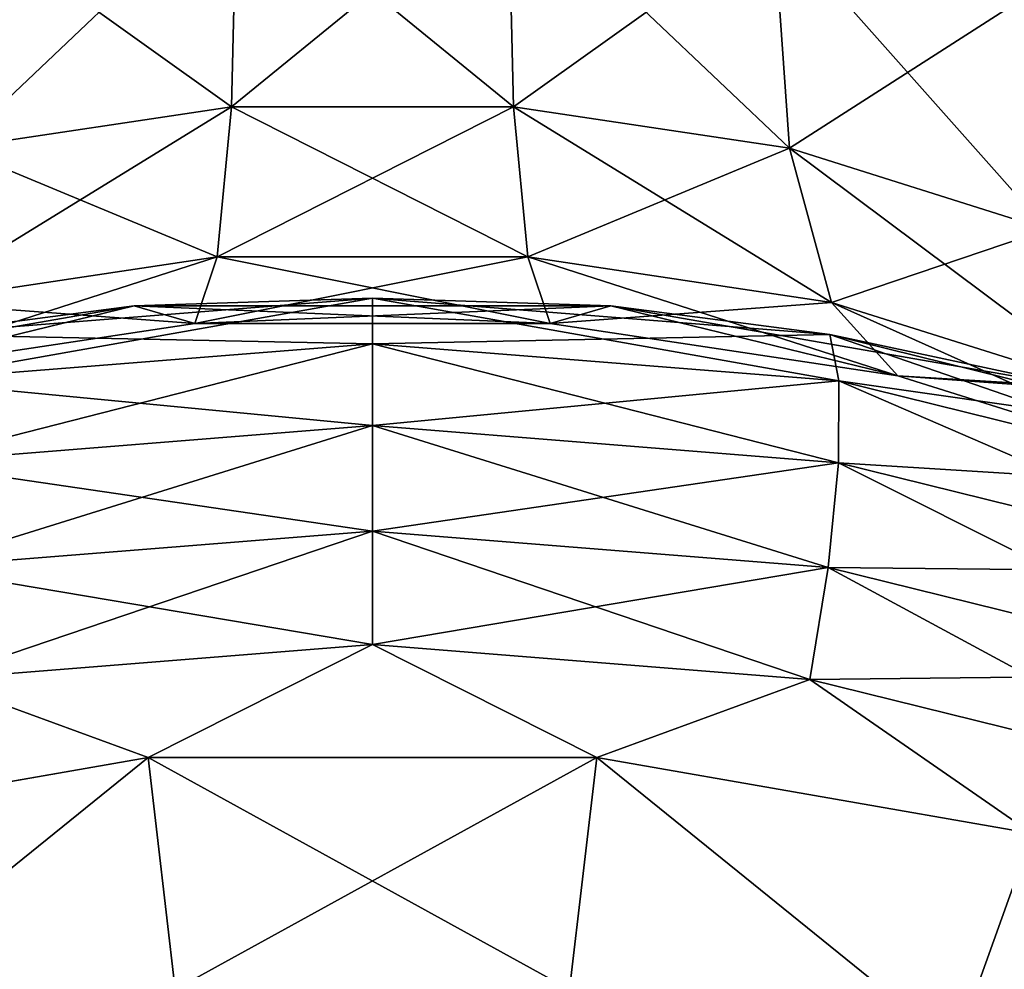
# Model space of a CAD drawing. Header units: millimetres. Extents: x -139 to 139, y -32 to 1264.
# Tile 96 of 256: x 124.77 to 127.15, y -13.27 to -10.98. Entities that reach past the tile are written whole.
import ezdxf

# ---------------------------------------------------------------- set-up
doc = ezdxf.new("R2010")
doc.units = ezdxf.units.MM
doc.header["$LTSCALE"] = 26.699852
for name, color, linetype in [('110', 7, 'CONTINUOUS'), ('111', 7, 'CONTINUOUS'), ('112', 7, 'CONTINUOUS'), ('67', 7, 'CONTINUOUS'), ('68', 7, 'CONTINUOUS'), ('71', 7, 'CONTINUOUS')]:
    doc.layers.add(name, color=color, linetype=linetype)

msp = doc.modelspace()

# ---------------------------------------------------------------- linework, layer by layer
at = {"layer": '110', "color": 7, "linetype": 'CONTINUOUS', "true_color": 0xa2afbf}
for points in [[(125.0842, -12.7639, 19.0655), (124.0335, -12.947, 18.8824), (124.2183, -13.4633, 19.5861), (125.0842, -12.7639, 19.0655)], [(125.1492, -13.3234, 19.726), (125.0842, -12.7639, 19.0655), (124.2183, -13.4633, 19.5861), (125.1492, -13.3234, 19.726)], [(126.1663, -12.7639, 19.0654), (125.0842, -12.7639, 19.0655), (126.1008, -13.3234, 19.726), (126.1663, -12.7639, 19.0654)], [(126.1008, -13.3234, 19.726), (125.0842, -12.7639, 19.0655), (125.1492, -13.3234, 19.726), (126.1008, -13.3234, 19.726)], [(127.0317, -13.4633, 19.5861), (126.1663, -12.7639, 19.0654), (126.1008, -13.3234, 19.726), (127.0317, -13.4633, 19.5861)], [(127.2169, -12.9471, 18.8823), (126.1663, -12.7639, 19.0654), (127.0317, -13.4633, 19.5861), (127.2169, -12.9471, 18.8823)], [(127.9011, -13.737, 19.3124), (127.2169, -12.9471, 18.8823), (127.0317, -13.4633, 19.5861), (127.9011, -13.737, 19.3124)]]:
    msp.add_3dface(points, dxfattribs=at)
at = {"layer": '111', "color": 7, "linetype": 'CONTINUOUS', "true_color": 0xa2afbf}
for points in [[(124.5217, -11.7427, 18.5789), (125.625, -11.7648, 18.9172), (125.625, -11.6548, 18.6668), (124.5217, -11.7427, 18.5789)], [(124.5217, -11.7427, 18.5789), (125.625, -11.6548, 18.6668), (125.05, -11.6735, 18.3701), (124.5217, -11.7427, 18.5789)], [(125.05, -11.6735, 18.3701), (125.625, -11.6548, 18.6668), (126.2, -11.6735, 18.3701), (125.05, -11.6735, 18.3701)], [(125.625, -11.7648, 18.9172), (126.7504, -11.8545, 18.8275), (125.625, -11.6548, 18.6668), (125.625, -11.7648, 18.9172)], [(125.625, -11.6548, 18.6668), (126.7504, -11.8545, 18.8275), (126.7283, -11.7427, 18.5789), (125.625, -11.6548, 18.6668)], [(125.625, -11.6548, 18.6668), (126.7283, -11.7427, 18.5789), (126.2, -11.6735, 18.3701), (125.625, -11.6548, 18.6668)], [(123.9335, -11.8681, 18.1755), (124.5217, -11.7427, 18.5789), (125.05, -11.6735, 18.3701), (123.9335, -11.8681, 18.1755)], [(126.2, -11.6735, 18.3701), (126.7283, -11.7427, 18.5789), (127.3165, -11.8681, 18.1755), (126.2, -11.6735, 18.3701)], [(124.4996, -11.8545, 18.8275), (125.625, -11.7648, 18.9172), (124.5217, -11.7427, 18.5789), (124.4996, -11.8545, 18.8275)], [(126.7504, -11.8545, 18.8275), (127.8194, -12.119, 18.5631), (126.7283, -11.7427, 18.5789), (126.7504, -11.8545, 18.8275)], [(126.7283, -11.7427, 18.5789), (127.8194, -12.119, 18.5631), (127.7763, -12.002, 18.3196), (126.7283, -11.7427, 18.5789)], [(126.7283, -11.7427, 18.5789), (127.7763, -12.002, 18.3196), (127.3165, -11.8681, 18.1755), (126.7283, -11.7427, 18.5789)], [(124.4996, -11.8545, 18.8275), (125.625, -11.9624, 19.1063), (125.625, -11.7648, 18.9172), (124.4996, -11.8545, 18.8275)], [(125.625, -11.9624, 19.1063), (126.7491, -12.052, 19.0168), (125.625, -11.7648, 18.9172), (125.625, -11.9624, 19.1063)], [(125.625, -11.7648, 18.9172), (126.7491, -12.052, 19.0168), (126.7504, -11.8545, 18.8275), (125.625, -11.7648, 18.9172)], [(124.5009, -12.052, 19.0168), (125.625, -11.9624, 19.1063), (124.4996, -11.8545, 18.8275), (124.5009, -12.052, 19.0168)], [(126.7491, -12.052, 19.0168), (127.8168, -12.3161, 18.7526), (126.7504, -11.8545, 18.8275), (126.7491, -12.052, 19.0168)], [(126.7504, -11.8545, 18.8275), (127.8168, -12.3161, 18.7526), (127.8194, -12.119, 18.5631), (126.7504, -11.8545, 18.8275)], [(124.5009, -12.052, 19.0168), (125.625, -12.2174, 19.2053), (125.625, -11.9624, 19.1063), (124.5009, -12.052, 19.0168)], [(125.625, -12.2174, 19.2053), (126.7245, -12.305, 19.1177), (125.625, -11.9624, 19.1063), (125.625, -12.2174, 19.2053)], [(125.625, -11.9624, 19.1063), (126.7245, -12.305, 19.1177), (126.7491, -12.052, 19.0168), (125.625, -11.9624, 19.1063)], [(124.5255, -12.305, 19.1177), (125.625, -12.2174, 19.2053), (124.5009, -12.052, 19.0168), (124.5255, -12.305, 19.1177)], [(126.7245, -12.305, 19.1177), (127.7689, -12.5634, 18.8593), (126.7491, -12.052, 19.0168), (126.7245, -12.305, 19.1177)], [(126.7491, -12.052, 19.0168), (127.7689, -12.5634, 18.8593), (127.8168, -12.3161, 18.7526), (126.7491, -12.052, 19.0168)], [(124.5255, -12.305, 19.1177), (125.625, -12.4908, 19.199), (125.625, -12.2174, 19.2053), (124.5255, -12.305, 19.1177)], [(125.625, -12.4908, 19.199), (126.6805, -12.5749, 19.1149), (125.625, -12.2174, 19.2053), (125.625, -12.4908, 19.199)], [(125.625, -12.2174, 19.2053), (126.6805, -12.5749, 19.1149), (126.7245, -12.305, 19.1177), (125.625, -12.2174, 19.2053)], [(124.5695, -12.5749, 19.1149), (125.625, -12.4908, 19.199), (124.5255, -12.305, 19.1177), (124.5695, -12.5749, 19.1149)], [(126.6805, -12.5749, 19.1149), (127.6831, -12.823, 18.8669), (126.7245, -12.305, 19.1177), (126.6805, -12.5749, 19.1149)], [(126.7245, -12.305, 19.1177), (127.6831, -12.823, 18.8669), (127.7689, -12.5634, 18.8593), (126.7245, -12.305, 19.1177)], [(124.5695, -12.5749, 19.1149), (125.0842, -12.7639, 19.0655), (125.625, -12.4908, 19.199), (124.5695, -12.5749, 19.1149)], [(125.0842, -12.7639, 19.0655), (126.1663, -12.7639, 19.0654), (125.625, -12.4908, 19.199), (125.0842, -12.7639, 19.0655)], [(125.625, -12.4908, 19.199), (126.1663, -12.7639, 19.0654), (126.6805, -12.5749, 19.1149), (125.625, -12.4908, 19.199)], [(124.0335, -12.947, 18.8824), (125.0842, -12.7639, 19.0655), (124.5695, -12.5749, 19.1149), (124.0335, -12.947, 18.8824)], [(126.1663, -12.7639, 19.0654), (127.2169, -12.9471, 18.8823), (126.6805, -12.5749, 19.1149), (126.1663, -12.7639, 19.0654)], [(126.6805, -12.5749, 19.1149), (127.2169, -12.9471, 18.8823), (127.6831, -12.823, 18.8669), (126.6805, -12.5749, 19.1149)]]:
    msp.add_3dface(points, dxfattribs=at)
at = {"layer": '112', "color": 7, "linetype": 'CONTINUOUS', "true_color": 0xa2afbf}
for points in [[(124.6575, -10.7448, 14.9559), (125.2847, -11.193, 15.7721), (125.2977, -10.6486, 15.0522), (124.6575, -10.7448, 14.9559)], [(125.2847, -11.193, 15.7721), (125.9653, -11.193, 15.7721), (125.2977, -10.6486, 15.0522), (125.2847, -11.193, 15.7721)], [(125.2977, -10.6486, 15.0522), (125.9653, -11.193, 15.7721), (125.9523, -10.6486, 15.0522), (125.2977, -10.6486, 15.0522)], [(125.9653, -11.193, 15.7721), (126.6311, -11.2931, 15.6721), (125.9523, -10.6486, 15.0522), (125.9653, -11.193, 15.7721)], [(125.9523, -10.6486, 15.0522), (126.6311, -11.2931, 15.6721), (126.5925, -10.7448, 14.9559), (125.9523, -10.6486, 15.0522)], [(124.6189, -11.2931, 15.6721), (125.2847, -11.193, 15.7721), (124.6575, -10.7448, 14.9559), (124.6189, -11.2931, 15.6721)], [(126.6311, -11.2931, 15.6721), (127.2529, -11.4888, 15.4763), (126.5925, -10.7448, 14.9559), (126.6311, -11.2931, 15.6721)], [(126.5925, -10.7448, 14.9559), (127.2529, -11.4888, 15.4763), (127.1905, -10.9331, 14.7677), (126.5925, -10.7448, 14.9559)], [(124.6189, -11.2931, 15.6721), (125.2502, -11.5555, 16.5981), (125.2847, -11.193, 15.7721), (124.6189, -11.2931, 15.6721)], [(125.2502, -11.5555, 16.5981), (125.9998, -11.5555, 16.5981), (125.2847, -11.193, 15.7721), (125.2502, -11.5555, 16.5981)], [(125.2847, -11.193, 15.7721), (125.9998, -11.5555, 16.5981), (125.9653, -11.193, 15.7721), (125.2847, -11.193, 15.7721)], [(125.9998, -11.5555, 16.5981), (126.7329, -11.6657, 16.4879), (125.9653, -11.193, 15.7721), (125.9998, -11.5555, 16.5981)], [(125.9653, -11.193, 15.7721), (126.7329, -11.6657, 16.4879), (126.6311, -11.2931, 15.6721), (125.9653, -11.193, 15.7721)], [(124.5171, -11.6657, 16.4879), (125.2502, -11.5555, 16.5981), (124.6189, -11.2931, 15.6721), (124.5171, -11.6657, 16.4879)], [(126.7329, -11.6657, 16.4879), (127.4177, -11.8813, 16.2724), (126.6311, -11.2931, 15.6721), (126.7329, -11.6657, 16.4879)], [(126.6311, -11.2931, 15.6721), (127.4177, -11.8813, 16.2724), (127.2529, -11.4888, 15.4763), (126.6311, -11.2931, 15.6721)], [(124.5171, -11.6657, 16.4879), (125.1963, -11.7161, 17.4848), (125.2502, -11.5555, 16.5981), (124.5171, -11.6657, 16.4879)], [(125.1963, -11.7161, 17.4848), (126.0537, -11.7161, 17.4848), (125.2502, -11.5555, 16.5981), (125.1963, -11.7161, 17.4848)], [(125.2502, -11.5555, 16.5981), (126.0537, -11.7161, 17.4848), (125.9998, -11.5555, 16.5981), (125.2502, -11.5555, 16.5981)], [(126.0537, -11.7161, 17.4848), (126.8924, -11.8422, 17.3587), (125.9998, -11.5555, 16.5981), (126.0537, -11.7161, 17.4848)], [(125.9998, -11.5555, 16.5981), (126.8924, -11.8422, 17.3587), (126.7329, -11.6657, 16.4879), (125.9998, -11.5555, 16.5981)], [(123.9335, -11.8681, 18.1755), (125.05, -11.6735, 18.3701), (124.3576, -11.8422, 17.3587), (123.9335, -11.8681, 18.1755)], [(124.3576, -11.8422, 17.3587), (125.1963, -11.7161, 17.4848), (124.5171, -11.6657, 16.4879), (124.3576, -11.8422, 17.3587)], [(124.3576, -11.8422, 17.3587), (125.05, -11.6735, 18.3701), (125.1963, -11.7161, 17.4848), (124.3576, -11.8422, 17.3587)], [(125.05, -11.6735, 18.3701), (126.2, -11.6735, 18.3701), (125.1963, -11.7161, 17.4848), (125.05, -11.6735, 18.3701)], [(125.1963, -11.7161, 17.4848), (126.2, -11.6735, 18.3701), (126.0537, -11.7161, 17.4848), (125.1963, -11.7161, 17.4848)], [(126.0537, -11.7161, 17.4848), (126.2, -11.6735, 18.3701), (126.8924, -11.8422, 17.3587), (126.0537, -11.7161, 17.4848)], [(126.2, -11.6735, 18.3701), (127.3165, -11.8681, 18.1755), (126.8924, -11.8422, 17.3587), (126.2, -11.6735, 18.3701)], [(126.8924, -11.8422, 17.3587), (127.6757, -12.0888, 17.1121), (126.7329, -11.6657, 16.4879), (126.8924, -11.8422, 17.3587)], [(126.7329, -11.6657, 16.4879), (127.6757, -12.0888, 17.1121), (127.4177, -11.8813, 16.2724), (126.7329, -11.6657, 16.4879)], [(126.8924, -11.8422, 17.3587), (127.3165, -11.8681, 18.1755), (127.6757, -12.0888, 17.1121), (126.8924, -11.8422, 17.3587)]]:
    msp.add_3dface(points, dxfattribs=at)
at = {"layer": '67', "color": 7, "linetype": 'CONTINUOUS', "true_color": 0xa2afbf}
for points in [[(124.5217, -11.7427, -18.5789), (125.625, -11.6548, -18.6668), (124.4996, -11.8545, -18.8275), (124.5217, -11.7427, -18.5789)], [(124.4996, -11.8545, -18.8275), (125.625, -11.6548, -18.6668), (125.625, -11.7648, -18.9172), (124.4996, -11.8545, -18.8275)], [(125.625, -11.6548, -18.6668), (124.5217, -11.7427, -18.5789), (125.05, -11.6735, -18.3701), (125.625, -11.6548, -18.6668)], [(126.2, -11.6735, -18.3701), (125.625, -11.6548, -18.6668), (125.05, -11.6735, -18.3701), (126.2, -11.6735, -18.3701)], [(126.7283, -11.7427, -18.5789), (125.625, -11.6548, -18.6668), (126.2, -11.6735, -18.3701), (126.7283, -11.7427, -18.5789)], [(125.625, -11.6548, -18.6668), (126.7283, -11.7427, -18.5789), (125.625, -11.7648, -18.9172), (125.625, -11.6548, -18.6668)], [(125.05, -11.6735, -18.3701), (124.5217, -11.7427, -18.5789), (123.9335, -11.8681, -18.1755), (125.05, -11.6735, -18.3701)], [(127.3165, -11.8681, -18.1755), (126.7283, -11.7427, -18.5789), (126.2, -11.6735, -18.3701), (127.3165, -11.8681, -18.1755)], [(125.625, -11.7648, -18.9172), (126.7283, -11.7427, -18.5789), (126.7504, -11.8545, -18.8275), (125.625, -11.7648, -18.9172)], [(127.7763, -12.002, -18.3196), (126.7283, -11.7427, -18.5789), (127.3165, -11.8681, -18.1755), (127.7763, -12.002, -18.3196)], [(126.7283, -11.7427, -18.5789), (127.7763, -12.002, -18.3196), (126.7504, -11.8545, -18.8275), (126.7283, -11.7427, -18.5789)], [(124.4996, -11.8545, -18.8275), (125.625, -11.7648, -18.9172), (124.5009, -12.052, -19.0168), (124.4996, -11.8545, -18.8275)], [(124.5009, -12.052, -19.0168), (125.625, -11.7648, -18.9172), (125.625, -11.9624, -19.1063), (124.5009, -12.052, -19.0168)], [(125.625, -11.7648, -18.9172), (126.7504, -11.8545, -18.8275), (125.625, -11.9624, -19.1063), (125.625, -11.7648, -18.9172)], [(125.625, -11.9624, -19.1063), (126.7504, -11.8545, -18.8275), (126.7491, -12.052, -19.0168), (125.625, -11.9624, -19.1063)], [(126.7504, -11.8545, -18.8275), (127.8194, -12.119, -18.5631), (126.7491, -12.052, -19.0168), (126.7504, -11.8545, -18.8275)], [(126.7504, -11.8545, -18.8275), (127.7763, -12.002, -18.3196), (127.8194, -12.119, -18.5631), (126.7504, -11.8545, -18.8275)], [(124.5009, -12.052, -19.0168), (125.625, -11.9624, -19.1063), (124.5255, -12.305, -19.1177), (124.5009, -12.052, -19.0168)], [(124.5255, -12.305, -19.1177), (125.625, -11.9624, -19.1063), (125.625, -12.2174, -19.2053), (124.5255, -12.305, -19.1177)], [(125.625, -11.9624, -19.1063), (126.7491, -12.052, -19.0168), (125.625, -12.2174, -19.2053), (125.625, -11.9624, -19.1063)], [(125.625, -12.2174, -19.2053), (126.7491, -12.052, -19.0168), (126.7245, -12.305, -19.1177), (125.625, -12.2174, -19.2053)], [(126.7491, -12.052, -19.0168), (127.8168, -12.3161, -18.7526), (126.7245, -12.305, -19.1177), (126.7491, -12.052, -19.0168)], [(126.7491, -12.052, -19.0168), (127.8194, -12.119, -18.5631), (127.8168, -12.3161, -18.7526), (126.7491, -12.052, -19.0168)], [(124.5255, -12.305, -19.1177), (125.625, -12.2174, -19.2053), (124.5695, -12.5749, -19.1149), (124.5255, -12.305, -19.1177)], [(124.5695, -12.5749, -19.1149), (125.625, -12.2174, -19.2053), (125.625, -12.4908, -19.199), (124.5695, -12.5749, -19.1149)], [(125.625, -12.2174, -19.2053), (126.7245, -12.305, -19.1177), (125.625, -12.4908, -19.199), (125.625, -12.2174, -19.2053)], [(125.625, -12.4908, -19.199), (126.7245, -12.305, -19.1177), (126.6805, -12.5749, -19.1149), (125.625, -12.4908, -19.199)], [(126.7245, -12.305, -19.1177), (127.7689, -12.5634, -18.8593), (126.6805, -12.5749, -19.1149), (126.7245, -12.305, -19.1177)], [(126.7245, -12.305, -19.1177), (127.8168, -12.3161, -18.7526), (127.7689, -12.5634, -18.8593), (126.7245, -12.305, -19.1177)], [(124.5695, -12.5749, -19.1149), (125.625, -12.4908, -19.199), (125.0839, -12.7639, -19.0654), (124.5695, -12.5749, -19.1149)], [(125.0839, -12.7639, -19.0654), (125.625, -12.4908, -19.199), (126.1661, -12.7639, -19.0654), (125.0839, -12.7639, -19.0654)], [(125.625, -12.4908, -19.199), (126.6805, -12.5749, -19.1149), (126.1661, -12.7639, -19.0654), (125.625, -12.4908, -19.199)], [(126.6805, -12.5749, -19.1149), (127.7689, -12.5634, -18.8593), (127.6831, -12.823, -18.8669), (126.6805, -12.5749, -19.1149)], [(124.0332, -12.9471, -18.8823), (124.5695, -12.5749, -19.1149), (125.0839, -12.7639, -19.0654), (124.0332, -12.9471, -18.8823)], [(126.1661, -12.7639, -19.0654), (126.6805, -12.5749, -19.1149), (127.2168, -12.9471, -18.8823), (126.1661, -12.7639, -19.0654)], [(126.6805, -12.5749, -19.1149), (127.6831, -12.823, -18.8669), (127.2168, -12.9471, -18.8823), (126.6805, -12.5749, -19.1149)]]:
    msp.add_3dface(points, dxfattribs=at)
at = {"layer": '68', "color": 7, "linetype": 'CONTINUOUS', "true_color": 0xa2afbf}
for points in [[(125.2847, -11.193, -15.7721), (124.6189, -11.2931, -15.6721), (125.2977, -10.6486, -15.0522), (125.2847, -11.193, -15.7721)], [(125.2977, -10.6486, -15.0522), (124.6189, -11.2931, -15.6721), (124.6575, -10.7448, -14.9559), (125.2977, -10.6486, -15.0522)], [(125.9653, -11.193, -15.7721), (125.2847, -11.193, -15.7721), (125.9523, -10.6486, -15.0522), (125.9653, -11.193, -15.7721)], [(125.9523, -10.6486, -15.0522), (125.2847, -11.193, -15.7721), (125.2977, -10.6486, -15.0522), (125.9523, -10.6486, -15.0522)], [(126.5925, -10.7448, -14.9559), (125.9653, -11.193, -15.7721), (125.9523, -10.6486, -15.0522), (126.5925, -10.7448, -14.9559)], [(126.6311, -11.2931, -15.6721), (125.9653, -11.193, -15.7721), (126.5925, -10.7448, -14.9559), (126.6311, -11.2931, -15.6721)], [(127.1905, -10.9331, -14.7677), (126.6311, -11.2931, -15.6721), (126.5925, -10.7448, -14.9559), (127.1905, -10.9331, -14.7677)], [(127.2529, -11.4888, -15.4763), (126.6311, -11.2931, -15.6721), (127.1905, -10.9331, -14.7677), (127.2529, -11.4888, -15.4763)], [(125.2502, -11.5555, -16.5981), (124.5171, -11.6657, -16.4879), (125.2847, -11.193, -15.7721), (125.2502, -11.5555, -16.5981)], [(125.2847, -11.193, -15.7721), (124.5171, -11.6657, -16.4879), (124.6189, -11.2931, -15.6721), (125.2847, -11.193, -15.7721)], [(125.9998, -11.5555, -16.5981), (125.2502, -11.5555, -16.5981), (125.9653, -11.193, -15.7721), (125.9998, -11.5555, -16.5981)], [(125.9653, -11.193, -15.7721), (125.2502, -11.5555, -16.5981), (125.2847, -11.193, -15.7721), (125.9653, -11.193, -15.7721)], [(126.6311, -11.2931, -15.6721), (125.9998, -11.5555, -16.5981), (125.9653, -11.193, -15.7721), (126.6311, -11.2931, -15.6721)], [(126.7329, -11.6657, -16.4879), (125.9998, -11.5555, -16.5981), (126.6311, -11.2931, -15.6721), (126.7329, -11.6657, -16.4879)], [(127.2529, -11.4888, -15.4763), (126.7329, -11.6657, -16.4879), (126.6311, -11.2931, -15.6721), (127.2529, -11.4888, -15.4763)], [(127.4177, -11.8813, -16.2724), (126.7329, -11.6657, -16.4879), (127.2529, -11.4888, -15.4763), (127.4177, -11.8813, -16.2724)], [(125.1963, -11.7161, -17.4848), (124.3576, -11.8422, -17.3587), (125.2502, -11.5555, -16.5981), (125.1963, -11.7161, -17.4848)], [(125.2502, -11.5555, -16.5981), (124.3576, -11.8422, -17.3587), (124.5171, -11.6657, -16.4879), (125.2502, -11.5555, -16.5981)], [(126.0537, -11.7161, -17.4848), (125.1963, -11.7161, -17.4848), (125.9998, -11.5555, -16.5981), (126.0537, -11.7161, -17.4848)], [(125.9998, -11.5555, -16.5981), (125.1963, -11.7161, -17.4848), (125.2502, -11.5555, -16.5981), (125.9998, -11.5555, -16.5981)], [(126.7329, -11.6657, -16.4879), (126.0537, -11.7161, -17.4848), (125.9998, -11.5555, -16.5981), (126.7329, -11.6657, -16.4879)], [(125.05, -11.6735, -18.3701), (123.9335, -11.8681, -18.1755), (124.3576, -11.8422, -17.3587), (125.05, -11.6735, -18.3701)], [(125.1963, -11.7161, -17.4848), (125.05, -11.6735, -18.3701), (124.3576, -11.8422, -17.3587), (125.1963, -11.7161, -17.4848)], [(126.2, -11.6735, -18.3701), (125.05, -11.6735, -18.3701), (126.0537, -11.7161, -17.4848), (126.2, -11.6735, -18.3701)], [(126.0537, -11.7161, -17.4848), (125.05, -11.6735, -18.3701), (125.1963, -11.7161, -17.4848), (126.0537, -11.7161, -17.4848)], [(126.8924, -11.8422, -17.3587), (126.0537, -11.7161, -17.4848), (126.7329, -11.6657, -16.4879), (126.8924, -11.8422, -17.3587)], [(126.8924, -11.8422, -17.3587), (126.2, -11.6735, -18.3701), (126.0537, -11.7161, -17.4848), (126.8924, -11.8422, -17.3587)], [(127.3165, -11.8681, -18.1755), (126.2, -11.6735, -18.3701), (126.8924, -11.8422, -17.3587), (127.3165, -11.8681, -18.1755)], [(127.4177, -11.8813, -16.2724), (126.8924, -11.8422, -17.3587), (126.7329, -11.6657, -16.4879), (127.4177, -11.8813, -16.2724)], [(127.6757, -12.0888, -17.1121), (127.3165, -11.8681, -18.1755), (126.8924, -11.8422, -17.3587), (127.6757, -12.0888, -17.1121)], [(127.6757, -12.0888, -17.1121), (126.8924, -11.8422, -17.3587), (127.4177, -11.8813, -16.2724), (127.6757, -12.0888, -17.1121)]]:
    msp.add_3dface(points, dxfattribs=at)
at = {"layer": '71', "color": 7, "linetype": 'CONTINUOUS', "true_color": 0xa2afbf}
for points in [[(124.0332, -12.9471, -18.8823), (125.0839, -12.7639, -19.0654), (124.2183, -13.4633, -19.5861), (124.0332, -12.9471, -18.8823)], [(125.0839, -12.7639, -19.0654), (125.1492, -13.3234, -19.726), (124.2183, -13.4633, -19.5861), (125.0839, -12.7639, -19.0654)], [(125.0839, -12.7639, -19.0654), (126.1661, -12.7639, -19.0654), (125.1492, -13.3234, -19.726), (125.0839, -12.7639, -19.0654)], [(126.1661, -12.7639, -19.0654), (126.1008, -13.3234, -19.726), (125.1492, -13.3234, -19.726), (126.1661, -12.7639, -19.0654)], [(126.1661, -12.7639, -19.0654), (127.0317, -13.4633, -19.5861), (126.1008, -13.3234, -19.726), (126.1661, -12.7639, -19.0654)], [(126.1661, -12.7639, -19.0654), (127.2168, -12.9471, -18.8823), (127.0317, -13.4633, -19.5861), (126.1661, -12.7639, -19.0654)], [(127.2168, -12.9471, -18.8823), (127.9011, -13.737, -19.3124), (127.0317, -13.4633, -19.5861), (127.2168, -12.9471, -18.8823)]]:
    msp.add_3dface(points, dxfattribs=at)

doc.saveas('drawing.dxf')
